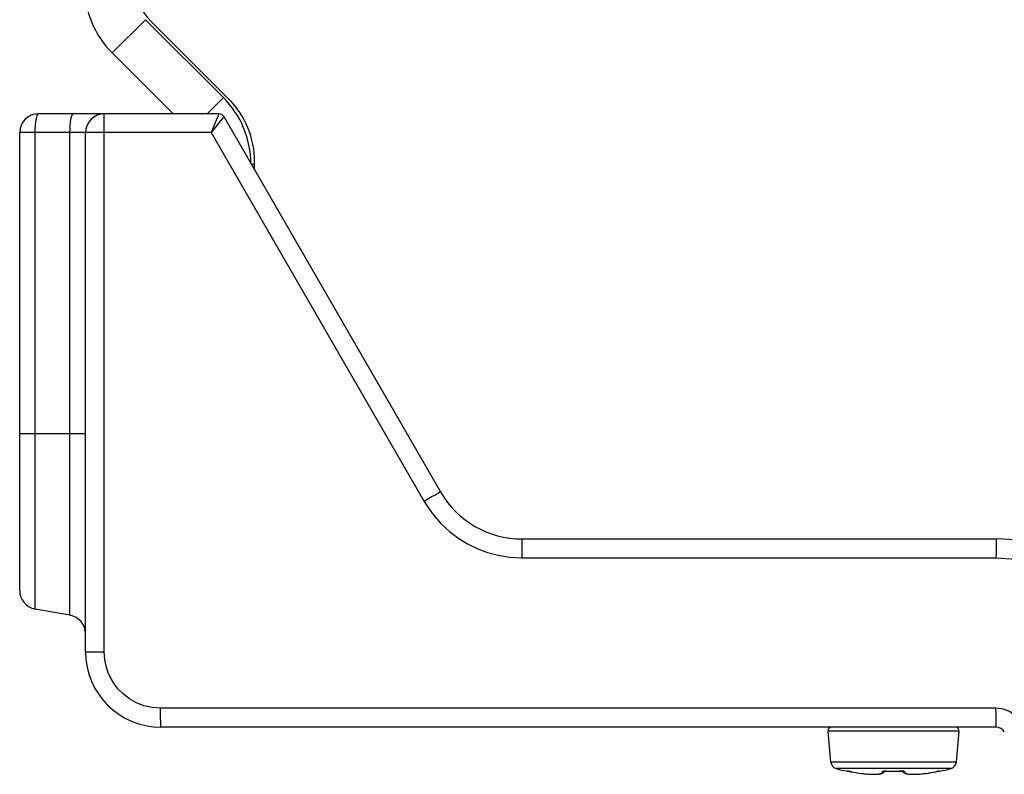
# Model space of a CAD drawing. Extents: x 0 to 420, y 0 to 297.
# Tile 115 of 124: x 303 to 313, y 235 to 243. Entities that reach past the tile are written whole.
import ezdxf

# ---------------------------------------------------------------- set-up
doc = ezdxf.new("R2010")
doc.units = 0
doc.header["$LTSCALE"] = 23.1
doc.layers.get('0').update_dxf_attribs({"linetype": 'CONTINUOUS'})

msp = doc.modelspace()

# ---------------------------------------------------------------- linework, layer by layer
at = {"color": 7, "linetype": 'CONTINUOUS'}
for p, q in [((304.106247, 243.249398), (303.752694, 242.895845)), ((304.992248, 242.405469), (304.163821, 243.233896)), ((304.3998, 242.248738), (303.752694, 242.895845)), ((304.934674, 242.420971), (304.762441, 242.248738)), ((304.887936, 242.248738), (302.969851, 242.248738)), ((304.874749, 242.218405), (304.859297, 242.181119)), ((304.939898, 242.218738), (307.243907, 238.228078)), ((303.668117, 242.071102), (303.668203, 242.114778)), ((303.668203, 242.114778), (303.668373, 242.155174)), ((303.668373, 242.155174), (303.668616, 242.190107)), ((304.829692, 242.10876), (304.805355, 242.048738)), ((304.885772, 242.151237), (304.819452, 242.066806)), ((304.859297, 242.181119), (304.829692, 242.10876)), ((304.918828, 242.192956), (304.885772, 242.151237)), ((304.92792, 242.204314), (304.918828, 242.192956)), ((302.769851, 237.179987), (302.769851, 242.048738)), ((304.805362, 242.048738), (302.769851, 242.048738)), ((302.935121, 236.983025), (302.935121, 242.048738)), ((303.304581, 236.91788), (303.304581, 242.048738)), ((303.469851, 236.528078), (303.469851, 242.048738)), ((303.668106, 236.528078), (303.668117, 242.071102)), ((304.805362, 242.048738), (307.068956, 238.128078)), ((304.819452, 242.066806), (304.805365, 242.048732)), ((305.231387, 241.713864), (305.267567, 241.713864)), ((305.267567, 241.651198), (305.267567, 241.740789)), ((302.769851, 238.848738), (303.469851, 238.848738)), ((308.109932, 237.728078), (313.150217, 237.728078)), ((308.108187, 237.528078), (313.148472, 237.528078)), ((303.304581, 236.91788), (302.935121, 236.983025)), ((303.469851, 236.528078), (303.668106, 236.528078)), ((313.148472, 235.928078), (304.268106, 235.928078)), ((313.150217, 235.728078), (304.269851, 235.728078)), ((311.392282, 235.35681), (311.363605, 235.684592)), ((312.755996, 235.684592), (311.363605, 235.684592)), ((312.727319, 235.35681), (312.755996, 235.684592)), ((312.727319, 235.35681), (311.392282, 235.35681)), ((312.667893, 235.286393), (311.451708, 235.286393)), ((311.570422, 235.258502), (311.570554, 235.259736)), ((311.574726, 235.259423), (311.574645, 235.25943)), ((311.574726, 235.259423), (311.579605, 235.2588)), ((311.581642, 235.258538), (311.578996, 235.25894)), ((311.579605, 235.2588), (311.581286, 235.25855)), ((311.581286, 235.25855), (311.583815, 235.258157)), ((311.581642, 235.258538), (311.58668, 235.257693)), ((311.584552, 235.258075), (311.589866, 235.257161)), ((311.594238, 235.256435), (311.587662, 235.257563)), ((311.593354, 235.256562), (311.599104, 235.255543)), ((311.597591, 235.255841), (311.605383, 235.254393)), ((311.604156, 235.254645), (311.612054, 235.253133)), ((311.612996, 235.252976), (311.610217, 235.253509)), ((311.612938, 235.252963), (311.636045, 235.248676)), ((311.612996, 235.252976), (311.612939, 235.252963)), ((311.63419, 235.249034), (311.662676, 235.244126)), ((311.656701, 235.245147), (311.669537, 235.243064)), ((311.662676, 235.244126), (311.690552, 235.23985)), ((311.709006, 235.237276), (311.721465, 235.235658)), ((311.738284, 235.23363), (311.750125, 235.232339)), ((311.754671, 235.231864), (311.766673, 235.230682)), ((311.958492, 235.25273), (311.961417, 235.258679)), ((311.982827, 235.259737), (311.982824, 235.259317)), ((312.140112, 235.259823), (312.117582, 235.259197)), ((312.126491, 235.259009), (312.138526, 235.259365)), ((312.136774, 235.259737), (312.13679, 235.259317)), ((312.138085, 235.259354), (312.141926, 235.259413)), ((312.141507, 235.259411), (312.145226, 235.259401)), ((312.144835, 235.259406), (312.148391, 235.259332)), ((312.148032, 235.259343), (312.151384, 235.25921)), ((312.151061, 235.259226), (312.154178, 235.259041)), ((312.153892, 235.259061), (312.156739, 235.258831)), ((312.351676, 235.230567), (312.364167, 235.231785)), ((312.364167, 235.231785), (312.380255, 235.233509)), ((312.397516, 235.235581), (312.410092, 235.237208)), ((312.428362, 235.23975), (312.439606, 235.241446)), ((312.449625, 235.242995), (312.46259, 235.245095)), ((312.483395, 235.248646), (312.506664, 235.252963)), ((312.506604, 235.252977), (312.513409, 235.254242)), ((312.506604, 235.252976), (312.506664, 235.252963)), ((312.518547, 235.255215), (312.512288, 235.254057)), ((312.525154, 235.256398), (312.518042, 235.255098)), ((312.534845, 235.258042), (312.530275, 235.257252)), ((312.537772, 235.258509), (312.533669, 235.257816)), ((312.540442, 235.258915), (312.536676, 235.258297)), ((312.539277, 235.258695), (312.539996, 235.2588)), ((312.539996, 235.2588), (312.544504, 235.259388)), ((312.544504, 235.259388), (312.54493, 235.259428)), ((312.549048, 235.259736), (312.549178, 235.258502))]:
    msp.add_line(p, q, dxfattribs=at)
at = {"color": 3, "linetype": 'CONTINUOUS'}
msp.add_line((304.106247, 243.249398), (304.934674, 242.420971), dxfattribs=at)
at = {"color": 7, "linetype": 'CONTINUOUS'}
for points in [[(302.935121, 242.048738), (302.935759, 242.08689), (302.937667, 242.123905), (302.940799, 242.158328), (302.945071, 242.188869), (302.950388, 242.21438), (302.956492, 242.233351), (302.96306, 242.244878), (302.969851, 242.248738)], [(303.304581, 242.048738), (303.305248, 242.087756), (303.307224, 242.125275), (303.310434, 242.159852), (303.314753, 242.19016), (303.320015, 242.215032), (303.32602, 242.233514), (303.332535, 242.244895), (303.33931, 242.248738)], [(303.668616, 242.190107), (303.668921, 242.217974), (303.669092, 242.228849), (303.669273, 242.237469), (303.669462, 242.243707), (303.669655, 242.247477), (303.669851, 242.248738)], [(304.887911, 242.248738), (304.887652, 242.248312), (304.886993, 242.246987), (304.885936, 242.244678), (304.88448, 242.24136), (304.882619, 242.237054), (304.88037, 242.231768), (304.874749, 242.218405)], [(304.93989, 242.218752), (304.93952, 242.218413), (304.938497, 242.21725), (304.936832, 242.215272), (304.934522, 242.212467), (304.92792, 242.204314)], [(307.243907, 238.228078), (307.237836, 238.224835), (307.220267, 238.214936), (307.192408, 238.19906), (307.156174, 238.178301), (307.114058, 238.154085), (307.068956, 238.128078)], [(307.068956, 238.128078), (307.152565, 238.004717), (307.241808, 237.897784), (307.337692, 237.807951), (307.437199, 237.733204), (307.536785, 237.672401), (307.639032, 237.62359), (307.744209, 237.584092), (307.855715, 237.554938), (307.977477, 237.536284), (308.108187, 237.528078)], [(308.109932, 237.728078), (308.10948, 237.721263), (308.109059, 237.701283), (308.108698, 237.669499), (308.108421, 237.628078), (308.108246, 237.579842), (308.108187, 237.528078)], [(313.150217, 237.728078), (313.149765, 237.721263), (313.149344, 237.701281), (313.148983, 237.669496), (313.148706, 237.628074), (313.148531, 237.579839), (313.148472, 237.528078)], [(313.148472, 237.528078), (313.36305, 237.514951), (313.567628, 237.481267), (313.763204, 237.425726), (313.946787, 237.352228), (314.114798, 237.264381), (314.27001, 237.16175), (314.413155, 237.04721), (314.546788, 236.914434), (314.67406, 236.757386), (314.79392, 236.578078)], [(304.268106, 235.928078), (304.176972, 235.935532), (304.09123, 235.954741), (304.009923, 235.98678), (303.935919, 236.028426), (303.871935, 236.077624), (303.817455, 236.131954), (303.77355, 236.187777), (303.738177, 236.246697), (303.709356, 236.308449), (303.687963, 236.374993), (303.67424, 236.448437), (303.668106, 236.528078)], [(304.269851, 235.728078), (304.269399, 235.734894), (304.268978, 235.754877), (304.268617, 235.786663), (304.268339, 235.828086), (304.268165, 235.87632), (304.268106, 235.928078)], [(313.149344, 235.754873), (313.148983, 235.786657), (313.148706, 235.828078), (313.148531, 235.876314), (313.148472, 235.928078)], [(313.408279, 235.778078), (313.394551, 235.79939), (313.380265, 235.81853), (313.365391, 235.835359), (313.350015, 235.850295), (313.334265, 235.863658), (313.317983, 235.875598), (313.30113, 235.886365), (313.283476, 235.895984), (313.26487, 235.90461), (313.245042, 235.91211), (313.223767, 235.918519), (313.20076, 235.923486), (313.175616, 235.92663), (313.148472, 235.928078)], [(313.150217, 235.728078), (313.149765, 235.734893), (313.149344, 235.754873)], [(311.570547, 235.259737), (311.573862, 235.259331), (311.575105, 235.259388)], [(311.578996, 235.25894), (311.57666, 235.259274), (311.574696, 235.259531), (311.57311, 235.259712), (311.571939, 235.259814), (311.57114, 235.259847), (311.570675, 235.259822), (311.570554, 235.259736)], [(311.689125, 235.240032), (311.714986, 235.236448), (311.740038, 235.233394), (311.764074, 235.230881), (311.786912, 235.228911), (311.808398, 235.227479), (311.828403, 235.226571), (311.846851, 235.226165), (311.863679, 235.226234), (311.87891, 235.22675), (311.892568, 235.227682), (311.904742, 235.229007), (311.915508, 235.230711), (311.925028, 235.232802), (311.933429, 235.235315), (311.9409, 235.238349), (311.947607, 235.242097), (311.953491, 235.24676), (311.958492, 235.25273)], [(311.780069, 235.22951), (311.793027, 235.228523), (311.80553, 235.227719), (311.817625, 235.227093), (311.829275, 235.226645), (311.84048, 235.226378), (311.851216, 235.226289), (311.861437, 235.226381), (311.871152, 235.22665), (311.880297, 235.2271), (311.888908, 235.227726), (311.896927, 235.228531), (311.904396, 235.229518), (311.911283, 235.230688), (311.917603, 235.232057), (311.923343, 235.233634), (311.928468, 235.235442), (311.932953, 235.237505), (311.936708, 235.239854), (311.939657, 235.242521), (311.941642, 235.245558), (311.94247, 235.249034), (311.942055, 235.252977)], [(311.957729, 235.258915), (311.954597, 235.258509), (311.951801, 235.258042), (311.94935, 235.257528), (311.947277, 235.256976), (311.945569, 235.256398), (311.944234, 235.255808), (311.943236, 235.255215), (311.942558, 235.254629), (311.942159, 235.254057), (311.941988, 235.253507), (311.942055, 235.252977)], [(311.942062, 235.252976), (311.945058, 235.253085), (311.94801, 235.253633), (311.95085, 235.254608), (311.953514, 235.255989), (311.955942, 235.257744), (311.956112, 235.257911)], [(311.953714, 235.257334), (311.953871, 235.257385), (311.954471, 235.257554), (311.955493, 235.257792), (311.956884, 235.25806), (311.958625, 235.258337), (311.960676, 235.258603)], [(311.979443, 235.259823), (311.975909, 235.259847), (311.972212, 235.259811), (311.968463, 235.259705), (311.964736, 235.259518), (311.961125, 235.259256), (311.957729, 235.258915)], [(311.960676, 235.258603), (311.963019, 235.258846), (311.965623, 235.259055), (311.968463, 235.259222), (311.971504, 235.259341), (311.974714, 235.259405), (311.978056, 235.259411), (311.981492, 235.259355)], [(311.979443, 235.259823), (312.002021, 235.259197), (312.021204, 235.258813), (312.040445, 235.258582), (312.0598, 235.258503)], [(311.981492, 235.259355), (311.992776, 235.259018), (312.006953, 235.258664), (312.021132, 235.258394), (312.035312, 235.258207), (312.049493, 235.258105), (312.0598, 235.258082)], [(312.0598, 235.258503), (312.079157, 235.258582), (312.098399, 235.258813), (312.117582, 235.259197)], [(312.0598, 235.258082), (312.069761, 235.258103), (312.083945, 235.258204), (312.098129, 235.258388), (312.112311, 235.258657), (312.126491, 235.259009)], [(312.161659, 235.25894), (312.15826, 235.259274), (312.154658, 235.259531), (312.150953, 235.259712), (312.147246, 235.259814), (312.143599, 235.259847), (312.140112, 235.259823)], [(312.156491, 235.258854), (312.159042, 235.258589), (312.161059, 235.258325), (312.162772, 235.25805), (312.164141, 235.257785), (312.165146, 235.257549)], [(312.158185, 235.258679), (312.161099, 235.252744), (312.166094, 235.246775), (312.171973, 235.242111), (312.178674, 235.238361), (312.186138, 235.235326), (312.194531, 235.232813), (312.204042, 235.23072), (312.214799, 235.229015), (312.226961, 235.227688), (312.240606, 235.226754), (312.255824, 235.226236), (312.272636, 235.226164), (312.291066, 235.226567), (312.311051, 235.227471), (312.332516, 235.228898), (312.355332, 235.230862), (312.379345, 235.233369), (312.404373, 235.236416), (312.430213, 235.239993), (312.45664, 235.24408), (312.485214, 235.248999)], [(312.177538, 235.252976), (312.177612, 235.253509), (312.177439, 235.254064), (312.177027, 235.254645), (312.176329, 235.25524), (312.175303, 235.255841), (312.173936, 235.256435), (312.1722, 235.257013), (312.170099, 235.257563), (312.167622, 235.258075), (312.164805, 235.258538), (312.161659, 235.25894)], [(312.177539, 235.252976), (312.174542, 235.253084), (312.17159, 235.253632), (312.168751, 235.254607), (312.166087, 235.255988), (312.163659, 235.257743), (312.163487, 235.257911)], [(312.177538, 235.252976), (312.177132, 235.248997), (312.177989, 235.245492), (312.180023, 235.242432), (312.183035, 235.23975), (312.186865, 235.23739), (312.191436, 235.235322), (312.196659, 235.23351), (312.202506, 235.231935), (312.208955, 235.230569), (312.215955, 235.229406), (312.223511, 235.228436), (312.231562, 235.227653), (312.240111, 235.227051), (312.24913, 235.226625), (312.258645, 235.226372), (312.268617, 235.226289), (312.27905, 235.226377), (312.289936, 235.226633), (312.301259, 235.22706), (312.313071, 235.227661), (312.325396, 235.228441), (312.338262, 235.229407)], [(312.531727, 235.257528), (312.528475, 235.256976), (312.524513, 235.256258)], [(312.549048, 235.259736), (312.548922, 235.259823), (312.548445, 235.259847), (312.547623, 235.259811), (312.546422, 235.259705), (312.544804, 235.259518), (312.542808, 235.259256), (312.540442, 235.258915)], [(312.549053, 235.259737), (312.545739, 235.259331), (312.544495, 235.259388)]]:
    msp.add_lwpolyline(points, dxfattribs=at)
for centre, radius, start, end in [((304.4598, 243.602952), 1, 180, 225), ((304.5598, 243.629876), 0.56, 180, 225), ((304.327567, 241.740789), 0.94, 0, 45), ((302.969851, 242.048738), 0.2, 90, 180), ((303.669851, 242.048738), 0.2, 90, 180), ((304.887936, 242.188738), 0.06, 30, 90), ((308.109932, 238.728078), 1, 210, 270), ((313.150217, 235.628078), 2.1, 30, 90), ((302.969851, 237.179987), 0.2, 180, 260), ((303.269851, 236.720918), 0.2, 0, 80), ((304.269851, 236.528078), 0.8, 180, 270), ((311.403453, 235.688078), 0.04, 90, 185), ((312.716148, 235.688078), 0.04, 355, 82.083401), ((313.150217, 235.628078), 0.1, 30, 90), ((311.471978, 235.363782), 0.08, 185, 255.32287), ((312.647623, 235.363782), 0.08, 284.67713, 355), ((312.0598, 237.608078), 2.4, 255.32287, 258.234332), ((311.574496, 235.278082), 0.02, 258.234332, 284.844362), ((312.545105, 235.278082), 0.02, 255.155642, 281.765668), ((312.0598, 237.608078), 2.4, 281.765668, 284.67713)]:
    msp.add_arc(centre, radius, start, end, dxfattribs=at)
at = {"color": 3, "linetype": 'CONTINUOUS'}
msp.add_arc((304.227567, 241.713864), 1, 0.418431, 45, dxfattribs=at)

doc.saveas('drawing.dxf')
